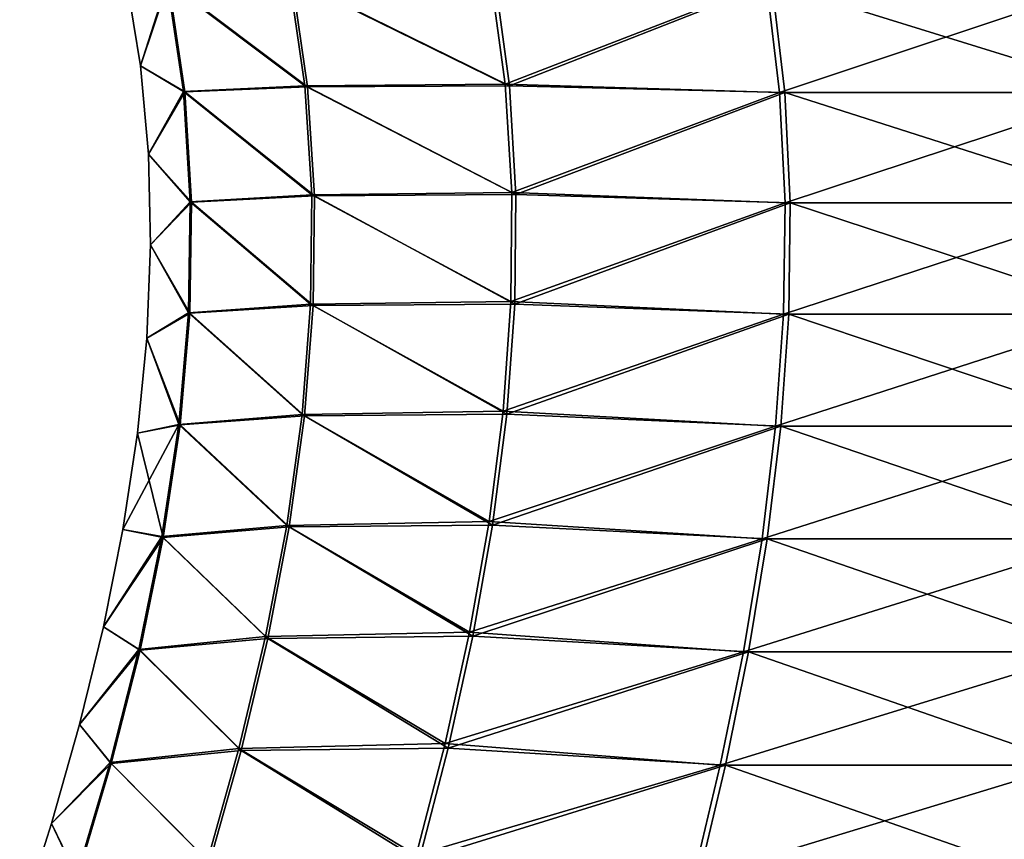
# Model space of a CAD drawing. Header units: millimetres. Extents: x -139 to 139, y -32 to 1264.
# Tile 182 of 256: x -15.13 to -10.41, y 677.15 to 681.08. Entities that reach past the tile are written whole.
import ezdxf

# ---------------------------------------------------------------- set-up
doc = ezdxf.new("R2010")
doc.units = ezdxf.units.MM
doc.header["$LTSCALE"] = 26.699852
doc.layers.add('276', color=7, linetype='CONTINUOUS')
doc.layers.add('277', color=7, linetype='CONTINUOUS')

msp = doc.modelspace()

# ---------------------------------------------------------------- linework, layer by layer
at = {"layer": '276', "color": 7, "linetype": 'CONTINUOUS'}
for points in [[(-14.615, 681.2661, -4.5), (-14.4137, 681.2559, -6.9052), (-14.5486, 680.8557, -4.5), (-14.615, 681.2661, -4.5)], [(-14.4137, 681.2559, -6.9052), (-14.3361, 680.7318, -6.8923), (-14.5486, 680.8557, -4.5), (-14.4137, 681.2559, -6.9052)], [(-14.4137, 681.2559, -6.9052), (-13.8238, 681.2739, -9.2483), (-13.7485, 680.7559, -9.2224), (-14.4137, 681.2559, -6.9052)], [(-14.3361, 680.7318, -6.8923), (-14.4137, 681.2559, -6.9052), (-13.7485, 680.7559, -9.2224), (-14.3361, 680.7318, -6.8923)], [(-12.8532, 681.2773, -11.4613), (-12.783, 680.7605, -11.4233), (-13.8238, 681.2739, -9.2483), (-12.8532, 681.2773, -11.4613)], [(-13.8238, 681.2739, -9.2483), (-12.783, 680.7605, -11.4233), (-13.7485, 680.7559, -9.2224), (-13.8238, 681.2739, -9.2483)], [(-12.8532, 681.2773, -11.4613), (-11.5269, 681.2536, -13.4809), (-12.783, 680.7605, -11.4233), (-12.8532, 681.2773, -11.4613)], [(-11.5269, 681.2536, -13.4809), (-11.465, 680.7287, -13.4327), (-12.783, 680.7605, -11.4233), (-11.5269, 681.2536, -13.4809)], [(-11.465, 680.7287, -13.4327), (-11.5269, 681.2536, -13.4809), (-9.8365, 680.7287, -15.1995), (-11.465, 680.7287, -13.4327)], [(-9.8365, 680.7287, -15.1995), (-11.5269, 681.2536, -13.4809), (-9.8897, 681.2536, -15.2573), (-9.8365, 680.7287, -15.1995)], [(-14.5486, 680.8557, -4.5), (-14.3361, 680.7318, -6.8923), (-14.5103, 680.4341, -4.5), (-14.5486, 680.8557, -4.5)], [(-14.3361, 680.7318, -6.8923), (-13.7485, 680.7559, -9.2224), (-13.7155, 680.2341, -9.2111), (-14.3361, 680.7318, -6.8923)], [(-12.783, 680.7605, -11.4233), (-12.752, 680.2399, -11.4065), (-13.7485, 680.7559, -9.2224), (-12.783, 680.7605, -11.4233)], [(-13.7485, 680.7559, -9.2224), (-12.752, 680.2399, -11.4065), (-13.7155, 680.2341, -9.2111), (-13.7485, 680.7559, -9.2224)], [(-12.783, 680.7605, -11.4233), (-11.465, 680.7287, -13.4327), (-12.752, 680.2399, -11.4065), (-12.783, 680.7605, -11.4233)], [(-14.3361, 680.7318, -6.8923), (-14.3036, 680.2037, -6.8868), (-14.5103, 680.4341, -4.5), (-14.3361, 680.7318, -6.8923)], [(-14.3036, 680.2037, -6.8868), (-14.3361, 680.7318, -6.8923), (-13.7155, 680.2341, -9.2111), (-14.3036, 680.2037, -6.8868)], [(-11.465, 680.7287, -13.4327), (-11.4391, 680.1998, -13.4125), (-12.752, 680.2399, -11.4065), (-11.465, 680.7287, -13.4327)], [(-11.4391, 680.1998, -13.4125), (-11.465, 680.7287, -13.4327), (-9.8144, 680.1998, -15.1754), (-11.4391, 680.1998, -13.4125)], [(-9.8144, 680.1998, -15.1754), (-11.465, 680.7287, -13.4327), (-9.8365, 680.7287, -15.1995), (-9.8144, 680.1998, -15.1754)], [(-14.5103, 680.4341, -4.5), (-14.3036, 680.2037, -6.8868), (-14.5, 679.9994, -4.5), (-14.5103, 680.4341, -4.5)], [(-14.3036, 680.2037, -6.8868), (-13.7155, 680.2341, -9.2111), (-13.7215, 679.7088, -9.2131), (-14.3036, 680.2037, -6.8868)], [(-13.7155, 680.2341, -9.2111), (-12.7572, 679.7158, -11.4093), (-13.7215, 679.7088, -9.2131), (-13.7155, 680.2341, -9.2111)], [(-12.752, 680.2399, -11.4065), (-12.7572, 679.7158, -11.4093), (-13.7155, 680.2341, -9.2111), (-12.752, 680.2399, -11.4065)], [(-12.752, 680.2399, -11.4065), (-11.4391, 680.1998, -13.4125), (-12.7572, 679.7158, -11.4093), (-12.752, 680.2399, -11.4065)], [(-14.3036, 680.2037, -6.8868), (-14.3124, 679.6721, -6.8883), (-14.5, 679.9994, -4.5), (-14.3036, 680.2037, -6.8868)], [(-14.3124, 679.6721, -6.8883), (-14.3036, 680.2037, -6.8868), (-13.7215, 679.7088, -9.2131), (-14.3124, 679.6721, -6.8883)], [(-11.4391, 680.1998, -13.4125), (-11.4464, 679.6674, -13.4182), (-12.7572, 679.7158, -11.4093), (-11.4391, 680.1998, -13.4125)], [(-11.4464, 679.6674, -13.4182), (-11.4391, 680.1998, -13.4125), (-9.8206, 679.6674, -15.1822), (-11.4464, 679.6674, -13.4182)], [(-9.8206, 679.6674, -15.1822), (-11.4391, 680.1998, -13.4125), (-9.8144, 680.1998, -15.1754), (-9.8206, 679.6674, -15.1822)], [(-14.5, 679.9994, -4.5), (-14.3124, 679.6721, -6.8883), (-14.5176, 679.5532, -4.5), (-14.5, 679.9994, -4.5)], [(-14.3124, 679.6721, -6.8883), (-13.7215, 679.7088, -9.2131), (-13.763, 679.1803, -9.2274), (-14.3124, 679.6721, -6.8883)], [(-13.7215, 679.7088, -9.2131), (-12.7952, 679.1885, -11.4299), (-13.763, 679.1803, -9.2274), (-13.7215, 679.7088, -9.2131)], [(-12.7572, 679.7158, -11.4093), (-12.7952, 679.1885, -11.4299), (-13.7215, 679.7088, -9.2131), (-12.7572, 679.7158, -11.4093)], [(-12.7572, 679.7158, -11.4093), (-11.4464, 679.6674, -13.4182), (-12.7952, 679.1885, -11.4299), (-12.7572, 679.7158, -11.4093)], [(-14.3124, 679.6721, -6.8883), (-14.3589, 679.1373, -6.8961), (-14.5176, 679.5532, -4.5), (-14.3124, 679.6721, -6.8883)], [(-14.3589, 679.1373, -6.8961), (-14.3124, 679.6721, -6.8883), (-13.763, 679.1803, -9.2274), (-14.3589, 679.1373, -6.8961)], [(-11.4464, 679.6674, -13.4182), (-11.4839, 679.1317, -13.4475), (-12.7952, 679.1885, -11.4299), (-11.4464, 679.6674, -13.4182)], [(-11.4839, 679.1317, -13.4475), (-11.4464, 679.6674, -13.4182), (-9.8528, 679.1317, -15.2173), (-11.4839, 679.1317, -13.4475)], [(-9.8528, 679.1317, -15.2173), (-11.4464, 679.6674, -13.4182), (-9.8206, 679.6674, -15.1822), (-9.8528, 679.1317, -15.2173)], [(-14.5176, 679.5532, -4.5), (-14.3589, 679.1373, -6.8961), (-14.5623, 679.0981, -4.5), (-14.5176, 679.5532, -4.5)], [(-14.3589, 679.1373, -6.8961), (-13.763, 679.1803, -9.2274), (-13.8368, 678.649, -9.2527), (-14.3589, 679.1373, -6.8961)], [(-13.763, 679.1803, -9.2274), (-12.8632, 678.6584, -11.4667), (-13.8368, 678.649, -9.2527), (-13.763, 679.1803, -9.2274)], [(-12.7952, 679.1885, -11.4299), (-12.8632, 678.6584, -11.4667), (-13.763, 679.1803, -9.2274), (-12.7952, 679.1885, -11.4299)], [(-12.7952, 679.1885, -11.4299), (-11.4839, 679.1317, -13.4475), (-12.8632, 678.6584, -11.4667), (-12.7952, 679.1885, -11.4299)], [(-14.3589, 679.1373, -6.8961), (-14.4395, 678.5995, -6.9095), (-14.5623, 679.0981, -4.5), (-14.3589, 679.1373, -6.8961)], [(-14.4395, 678.5995, -6.9095), (-14.3589, 679.1373, -6.8961), (-13.8368, 678.649, -9.2527), (-14.4395, 678.5995, -6.9095)], [(-11.4839, 679.1317, -13.4475), (-11.5488, 678.5931, -13.498), (-12.8632, 678.6584, -11.4667), (-11.4839, 679.1317, -13.4475)], [(-11.5488, 678.5931, -13.498), (-11.4839, 679.1317, -13.4475), (-9.9085, 678.5931, -15.2778), (-11.5488, 678.5931, -13.498)], [(-9.9085, 678.5931, -15.2778), (-11.4839, 679.1317, -13.4475), (-9.8528, 679.1317, -15.2173), (-9.9085, 678.5931, -15.2778)], [(-14.5623, 679.0981, -4.5), (-14.4395, 678.5995, -6.9095), (-14.6325, 678.6366, -4.5), (-14.5623, 679.0981, -4.5)], [(-14.6325, 678.6366, -4.5), (-14.4395, 678.5995, -6.9095), (-14.726, 678.1714, -4.5), (-14.6325, 678.6366, -4.5)], [(-14.4395, 678.5995, -6.9095), (-13.8368, 678.649, -9.2527), (-13.9394, 678.1152, -9.288), (-14.4395, 678.5995, -6.9095)], [(-13.8368, 678.649, -9.2527), (-12.9579, 678.1258, -11.518), (-13.9394, 678.1152, -9.288), (-13.8368, 678.649, -9.2527)], [(-12.8632, 678.6584, -11.4667), (-12.9579, 678.1258, -11.518), (-13.8368, 678.649, -9.2527), (-12.8632, 678.6584, -11.4667)], [(-12.8632, 678.6584, -11.4667), (-11.5488, 678.5931, -13.498), (-12.9579, 678.1258, -11.518), (-12.8632, 678.6584, -11.4667)], [(-14.4395, 678.5995, -6.9095), (-14.5505, 678.0593, -6.928), (-14.726, 678.1714, -4.5), (-14.4395, 678.5995, -6.9095)], [(-14.5505, 678.0593, -6.928), (-14.4395, 678.5995, -6.9095), (-13.9394, 678.1152, -9.288), (-14.5505, 678.0593, -6.928)], [(-11.5488, 678.5931, -13.498), (-11.638, 678.0521, -13.5675), (-12.9579, 678.1258, -11.518), (-11.5488, 678.5931, -13.498)], [(-11.638, 678.0521, -13.5675), (-11.5488, 678.5931, -13.498), (-9.985, 678.0521, -15.361), (-11.638, 678.0521, -13.5675)], [(-9.985, 678.0521, -15.361), (-11.5488, 678.5931, -13.498), (-9.9085, 678.5931, -15.2778), (-9.985, 678.0521, -15.361)], [(-14.726, 678.1714, -4.5), (-14.5505, 678.0593, -6.928), (-14.8407, 677.7031, -4.5), (-14.726, 678.1714, -4.5)], [(-14.5505, 678.0593, -6.928), (-13.9394, 678.1152, -9.288), (-14.0674, 677.5793, -9.3319), (-14.5505, 678.0593, -6.928)], [(-13.9394, 678.1152, -9.288), (-13.0762, 677.5911, -11.5821), (-14.0674, 677.5793, -9.3319), (-13.9394, 678.1152, -9.288)], [(-12.9579, 678.1258, -11.518), (-13.0762, 677.5911, -11.5821), (-13.9394, 678.1152, -9.288), (-12.9579, 678.1258, -11.518)], [(-12.9579, 678.1258, -11.518), (-11.638, 678.0521, -13.5675), (-13.0762, 677.5911, -11.5821), (-12.9579, 678.1258, -11.518)], [(-14.5505, 678.0593, -6.928), (-14.6883, 677.517, -6.951), (-14.8407, 677.7031, -4.5), (-14.5505, 678.0593, -6.928)], [(-14.6883, 677.517, -6.951), (-14.5505, 678.0593, -6.928), (-14.0674, 677.5793, -9.3319), (-14.6883, 677.517, -6.951)], [(-11.638, 678.0521, -13.5675), (-11.7487, 677.5089, -13.6537), (-13.0762, 677.5911, -11.5821), (-11.638, 678.0521, -13.5675)], [(-11.7487, 677.5089, -13.6537), (-11.638, 678.0521, -13.5675), (-10.08, 677.5089, -15.4643), (-11.7487, 677.5089, -13.6537)], [(-10.08, 677.5089, -15.4643), (-11.638, 678.0521, -13.5675), (-9.985, 678.0521, -15.361), (-10.08, 677.5089, -15.4643)], [(-14.8407, 677.7031, -4.5), (-14.6883, 677.517, -6.951), (-14.9748, 677.2302, -4.5), (-14.8407, 677.7031, -4.5)], [(-14.6883, 677.517, -6.951), (-14.0674, 677.5793, -9.3319), (-14.2175, 677.0416, -9.3835), (-14.6883, 677.517, -6.951)], [(-14.0674, 677.5793, -9.3319), (-13.215, 677.0546, -11.6573), (-14.2175, 677.0416, -9.3835), (-14.0674, 677.5793, -9.3319)], [(-13.0762, 677.5911, -11.5821), (-13.215, 677.0546, -11.6573), (-14.0674, 677.5793, -9.3319), (-13.0762, 677.5911, -11.5821)], [(-13.0762, 677.5911, -11.5821), (-11.7487, 677.5089, -13.6537), (-13.215, 677.0546, -11.6573), (-13.0762, 677.5911, -11.5821)], [(-14.6883, 677.517, -6.951), (-14.8493, 676.9728, -6.9779), (-14.9748, 677.2302, -4.5), (-14.6883, 677.517, -6.951)], [(-14.8493, 676.9728, -6.9779), (-14.6883, 677.517, -6.951), (-14.2175, 677.0416, -9.3835), (-14.8493, 676.9728, -6.9779)], [(-11.7487, 677.5089, -13.6537), (-11.8778, 676.9639, -13.7544), (-13.215, 677.0546, -11.6573), (-11.7487, 677.5089, -13.6537)], [(-11.8778, 676.9639, -13.7544), (-11.7487, 677.5089, -13.6537), (-10.1908, 676.9639, -15.5849), (-11.8778, 676.9639, -13.7544)], [(-10.1908, 676.9639, -15.5849), (-11.7487, 677.5089, -13.6537), (-10.08, 677.5089, -15.4643), (-10.1908, 676.9639, -15.5849)], [(-14.9748, 677.2302, -4.5), (-14.8493, 676.9728, -6.9779), (-15.1265, 676.752, -4.5), (-14.9748, 677.2302, -4.5)]]:
    msp.add_3dface(points, dxfattribs=at)
at = {"layer": '277', "color": 7, "linetype": 'CONTINUOUS'}
for points in [[(-14.615, 681.2661, -4.5), (-14.5486, 680.8557, -4.5), (-14.4206, 681.2572, -2.1353), (-14.615, 681.2661, -4.5)], [(-14.4206, 681.2572, -2.1353), (-14.5486, 680.8557, -4.5), (-14.343, 680.7335, -2.148), (-14.4206, 681.2572, -2.1353)], [(-13.8376, 681.2768, 0.2096), (-14.4206, 681.2572, -2.1353), (-13.7621, 680.7598, 0.1839), (-13.8376, 681.2768, 0.2096)], [(-14.4206, 681.2572, -2.1353), (-14.343, 680.7335, -2.148), (-13.7621, 680.7598, 0.1839), (-14.4206, 681.2572, -2.1353)], [(-12.8032, 680.7688, 2.3877), (-12.8738, 681.2834, 2.4257), (-13.8376, 681.2768, 0.2096), (-12.8032, 680.7688, 2.3877)], [(-12.8032, 680.7688, 2.3877), (-13.8376, 681.2768, 0.2096), (-13.7621, 680.7598, 0.1839), (-12.8032, 680.7688, 2.3877)], [(-12.8738, 681.2834, 2.4257), (-12.8032, 680.7688, 2.3877), (-11.5521, 681.2536, 4.4485), (-12.8738, 681.2834, 2.4257)], [(-11.5521, 681.2536, 4.4485), (-12.8032, 680.7688, 2.3877), (-11.49, 680.7287, 4.4004), (-11.5521, 681.2536, 4.4485)], [(-11.5521, 681.2536, 4.4485), (-11.49, 680.7287, 4.4004), (-9.9199, 681.2536, 6.2295), (-11.5521, 681.2536, 4.4485)], [(-9.9199, 681.2536, 6.2295), (-11.49, 680.7287, 4.4004), (-9.8666, 680.7287, 6.1718), (-9.9199, 681.2536, 6.2295)], [(-14.5486, 680.8557, -4.5), (-14.5103, 680.4341, -4.5), (-14.343, 680.7335, -2.148), (-14.5486, 680.8557, -4.5)], [(-14.343, 680.7335, -2.148), (-14.5103, 680.4341, -4.5), (-14.3103, 680.2059, -2.1534), (-14.343, 680.7335, -2.148)], [(-13.7621, 680.7598, 0.1839), (-14.343, 680.7335, -2.148), (-13.7288, 680.239, 0.1725), (-13.7621, 680.7598, 0.1839)], [(-14.343, 680.7335, -2.148), (-14.3103, 680.2059, -2.1534), (-13.7288, 680.239, 0.1725), (-14.343, 680.7335, -2.148)], [(-12.7716, 680.2503, 2.3708), (-12.8032, 680.7688, 2.3877), (-13.7621, 680.7598, 0.1839), (-12.7716, 680.2503, 2.3708)], [(-12.7716, 680.2503, 2.3708), (-13.7621, 680.7598, 0.1839), (-13.7288, 680.239, 0.1725), (-12.7716, 680.2503, 2.3708)], [(-12.8032, 680.7688, 2.3877), (-12.7716, 680.2503, 2.3708), (-11.49, 680.7287, 4.4004), (-12.8032, 680.7688, 2.3877)], [(-11.49, 680.7287, 4.4004), (-12.7716, 680.2503, 2.3708), (-11.4641, 680.1998, 4.3803), (-11.49, 680.7287, 4.4004)], [(-11.49, 680.7287, 4.4004), (-11.4641, 680.1998, 4.3803), (-9.8666, 680.7287, 6.1718), (-11.49, 680.7287, 4.4004)], [(-9.8666, 680.7287, 6.1718), (-11.4641, 680.1998, 4.3803), (-9.8443, 680.1998, 6.1478), (-9.8666, 680.7287, 6.1718)], [(-14.5103, 680.4341, -4.5), (-14.5, 679.9994, -4.5), (-14.3103, 680.2059, -2.1534), (-14.5103, 680.4341, -4.5)], [(-13.7288, 680.239, 0.1725), (-14.3103, 680.2059, -2.1534), (-13.7344, 679.7147, 0.1744), (-13.7288, 680.239, 0.1725)], [(-12.776, 679.7283, 2.3731), (-13.7288, 680.239, 0.1725), (-13.7344, 679.7147, 0.1744), (-12.776, 679.7283, 2.3731)], [(-12.776, 679.7283, 2.3731), (-12.7716, 680.2503, 2.3708), (-13.7288, 680.239, 0.1725), (-12.776, 679.7283, 2.3731)], [(-12.7716, 680.2503, 2.3708), (-12.776, 679.7283, 2.3731), (-11.4641, 680.1998, 4.3803), (-12.7716, 680.2503, 2.3708)], [(-14.3103, 680.2059, -2.1534), (-14.5, 679.9994, -4.5), (-14.3189, 679.6747, -2.152), (-14.3103, 680.2059, -2.1534)], [(-14.3103, 680.2059, -2.1534), (-14.3189, 679.6747, -2.152), (-13.7344, 679.7147, 0.1744), (-14.3103, 680.2059, -2.1534)], [(-11.4641, 680.1998, 4.3803), (-12.776, 679.7283, 2.3731), (-11.4714, 679.6674, 4.386), (-11.4641, 680.1998, 4.3803)], [(-11.4641, 680.1998, 4.3803), (-11.4714, 679.6674, 4.386), (-9.8443, 680.1998, 6.1478), (-11.4641, 680.1998, 4.3803)], [(-9.8443, 680.1998, 6.1478), (-11.4714, 679.6674, 4.386), (-9.8506, 679.6674, 6.1546), (-9.8443, 680.1998, 6.1478)], [(-14.5, 679.9994, -4.5), (-14.5176, 679.5532, -4.5), (-14.3189, 679.6747, -2.152), (-14.5, 679.9994, -4.5)], [(-13.7344, 679.7147, 0.1744), (-14.3189, 679.6747, -2.152), (-13.7755, 679.1872, 0.1884), (-13.7344, 679.7147, 0.1744)], [(-12.8132, 679.2032, 2.3931), (-13.7344, 679.7147, 0.1744), (-13.7755, 679.1872, 0.1884), (-12.8132, 679.2032, 2.3931)], [(-12.8132, 679.2032, 2.3931), (-12.776, 679.7283, 2.3731), (-13.7344, 679.7147, 0.1744), (-12.8132, 679.2032, 2.3931)], [(-12.776, 679.7283, 2.3731), (-12.8132, 679.2032, 2.3931), (-11.4714, 679.6674, 4.386), (-12.776, 679.7283, 2.3731)], [(-14.3189, 679.6747, -2.152), (-14.5176, 679.5532, -4.5), (-14.3652, 679.1403, -2.1444), (-14.3189, 679.6747, -2.152)], [(-14.3189, 679.6747, -2.152), (-14.3652, 679.1403, -2.1444), (-13.7755, 679.1872, 0.1884), (-14.3189, 679.6747, -2.152)], [(-11.4714, 679.6674, 4.386), (-12.8132, 679.2032, 2.3931), (-11.5091, 679.1317, 4.4151), (-11.4714, 679.6674, 4.386)], [(-11.4714, 679.6674, 4.386), (-11.5091, 679.1317, 4.4151), (-9.8506, 679.6674, 6.1546), (-11.4714, 679.6674, 4.386)], [(-9.8506, 679.6674, 6.1546), (-11.5091, 679.1317, 4.4151), (-9.8829, 679.1317, 6.1895), (-9.8506, 679.6674, 6.1546)], [(-14.5176, 679.5532, -4.5), (-14.5623, 679.0981, -4.5), (-14.3652, 679.1403, -2.1444), (-14.5176, 679.5532, -4.5)], [(-13.7755, 679.1872, 0.1884), (-14.3652, 679.1403, -2.1444), (-13.8488, 678.6569, 0.2134), (-13.7755, 679.1872, 0.1884)], [(-12.8801, 678.6753, 2.4291), (-13.7755, 679.1872, 0.1884), (-13.8488, 678.6569, 0.2134), (-12.8801, 678.6753, 2.4291)], [(-12.8801, 678.6753, 2.4291), (-12.8132, 679.2032, 2.3931), (-13.7755, 679.1872, 0.1884), (-12.8801, 678.6753, 2.4291)], [(-12.8132, 679.2032, 2.3931), (-12.8801, 678.6753, 2.4291), (-11.5091, 679.1317, 4.4151), (-12.8132, 679.2032, 2.3931)], [(-14.5623, 679.0981, -4.5), (-14.6325, 678.6366, -4.5), (-14.3652, 679.1403, -2.1444), (-14.5623, 679.0981, -4.5)], [(-14.3652, 679.1403, -2.1444), (-14.6325, 678.6366, -4.5), (-14.4456, 678.603, -2.1312), (-14.3652, 679.1403, -2.1444)], [(-14.3652, 679.1403, -2.1444), (-14.4456, 678.603, -2.1312), (-13.8488, 678.6569, 0.2134), (-14.3652, 679.1403, -2.1444)], [(-11.5091, 679.1317, 4.4151), (-12.8801, 678.6753, 2.4291), (-11.574, 678.5931, 4.4655), (-11.5091, 679.1317, 4.4151)], [(-11.5091, 679.1317, 4.4151), (-11.574, 678.5931, 4.4655), (-9.8829, 679.1317, 6.1895), (-11.5091, 679.1317, 4.4151)], [(-9.8829, 679.1317, 6.1895), (-11.574, 678.5931, 4.4655), (-9.9387, 678.5931, 6.2499), (-9.8829, 679.1317, 6.1895)], [(-12.9737, 678.1449, 2.4795), (-12.8801, 678.6753, 2.4291), (-13.8488, 678.6569, 0.2134), (-12.9737, 678.1449, 2.4795)], [(-12.8801, 678.6753, 2.4291), (-12.9737, 678.1449, 2.4795), (-11.574, 678.5931, 4.4655), (-12.8801, 678.6753, 2.4291)], [(-14.6325, 678.6366, -4.5), (-14.726, 678.1714, -4.5), (-14.4456, 678.603, -2.1312), (-14.6325, 678.6366, -4.5)], [(-13.8488, 678.6569, 0.2134), (-14.4456, 678.603, -2.1312), (-13.9508, 678.1242, 0.2481), (-13.8488, 678.6569, 0.2134)], [(-12.9737, 678.1449, 2.4795), (-13.8488, 678.6569, 0.2134), (-13.9508, 678.1242, 0.2481), (-12.9737, 678.1449, 2.4795)], [(-14.4456, 678.603, -2.1312), (-14.726, 678.1714, -4.5), (-14.5563, 678.0633, -2.113), (-14.4456, 678.603, -2.1312)], [(-14.4456, 678.603, -2.1312), (-14.5563, 678.0633, -2.113), (-13.9508, 678.1242, 0.2481), (-14.4456, 678.603, -2.1312)], [(-11.574, 678.5931, 4.4655), (-12.9737, 678.1449, 2.4795), (-11.6634, 678.0521, 4.5347), (-11.574, 678.5931, 4.4655)], [(-11.574, 678.5931, 4.4655), (-11.6634, 678.0521, 4.5347), (-9.9387, 678.5931, 6.2499), (-11.574, 678.5931, 4.4655)], [(-9.9387, 678.5931, 6.2499), (-11.6634, 678.0521, 4.5347), (-10.0155, 678.0521, 6.3329), (-9.9387, 678.5931, 6.2499)], [(-14.726, 678.1714, -4.5), (-14.8407, 677.7031, -4.5), (-14.5563, 678.0633, -2.113), (-14.726, 678.1714, -4.5)], [(-13.0909, 677.6124, 2.5425), (-12.9737, 678.1449, 2.4795), (-13.9508, 678.1242, 0.2481), (-13.0909, 677.6124, 2.5425)], [(-12.9737, 678.1449, 2.4795), (-13.0909, 677.6124, 2.5425), (-11.6634, 678.0521, 4.5347), (-12.9737, 678.1449, 2.4795)], [(-13.9508, 678.1242, 0.2481), (-14.5563, 678.0633, -2.113), (-14.0783, 677.5893, 0.2915), (-13.9508, 678.1242, 0.2481)], [(-13.0909, 677.6124, 2.5425), (-13.9508, 678.1242, 0.2481), (-14.0783, 677.5893, 0.2915), (-13.0909, 677.6124, 2.5425)], [(-14.5563, 678.0633, -2.113), (-14.8407, 677.7031, -4.5), (-14.6939, 677.5214, -2.0905), (-14.5563, 678.0633, -2.113)], [(-14.5563, 678.0633, -2.113), (-14.6939, 677.5214, -2.0905), (-14.0783, 677.5893, 0.2915), (-14.5563, 678.0633, -2.113)], [(-11.6634, 678.0521, 4.5347), (-13.0909, 677.6124, 2.5425), (-11.7743, 677.5089, 4.6206), (-11.6634, 678.0521, 4.5347)], [(-11.6634, 678.0521, 4.5347), (-11.7743, 677.5089, 4.6206), (-10.0155, 678.0521, 6.3329), (-11.6634, 678.0521, 4.5347)], [(-10.0155, 678.0521, 6.3329), (-11.7743, 677.5089, 4.6206), (-10.1107, 677.5089, 6.4359), (-10.0155, 678.0521, 6.3329)], [(-14.8407, 677.7031, -4.5), (-14.9748, 677.2302, -4.5), (-14.6939, 677.5214, -2.0905), (-14.8407, 677.7031, -4.5)], [(-14.0783, 677.5893, 0.2915), (-14.6939, 677.5214, -2.0905), (-14.2279, 677.0526, 0.3424), (-14.0783, 677.5893, 0.2915)], [(-13.2286, 677.0781, 2.6166), (-14.0783, 677.5893, 0.2915), (-14.2279, 677.0526, 0.3424), (-13.2286, 677.0781, 2.6166)], [(-13.2286, 677.0781, 2.6166), (-13.0909, 677.6124, 2.5425), (-14.0783, 677.5893, 0.2915), (-13.2286, 677.0781, 2.6166)], [(-13.0909, 677.6124, 2.5425), (-13.2286, 677.0781, 2.6166), (-11.7743, 677.5089, 4.6206), (-13.0909, 677.6124, 2.5425)], [(-14.6939, 677.5214, -2.0905), (-14.9748, 677.2302, -4.5), (-14.8546, 676.9777, -2.0641), (-14.6939, 677.5214, -2.0905)], [(-14.6939, 677.5214, -2.0905), (-14.8546, 676.9777, -2.0641), (-14.2279, 677.0526, 0.3424), (-14.6939, 677.5214, -2.0905)], [(-11.7743, 677.5089, 4.6206), (-13.2286, 677.0781, 2.6166), (-11.9038, 676.9639, 4.7209), (-11.7743, 677.5089, 4.6206)], [(-11.7743, 677.5089, 4.6206), (-11.9038, 676.9639, 4.7209), (-10.1107, 677.5089, 6.4359), (-11.7743, 677.5089, 4.6206)], [(-10.1107, 677.5089, 6.4359), (-11.9038, 676.9639, 4.7209), (-10.2219, 676.9639, 6.5562), (-10.1107, 677.5089, 6.4359)], [(-14.9748, 677.2302, -4.5), (-15.1265, 676.752, -4.5), (-14.8546, 676.9777, -2.0641), (-14.9748, 677.2302, -4.5)]]:
    msp.add_3dface(points, dxfattribs=at)

doc.saveas('drawing.dxf')
